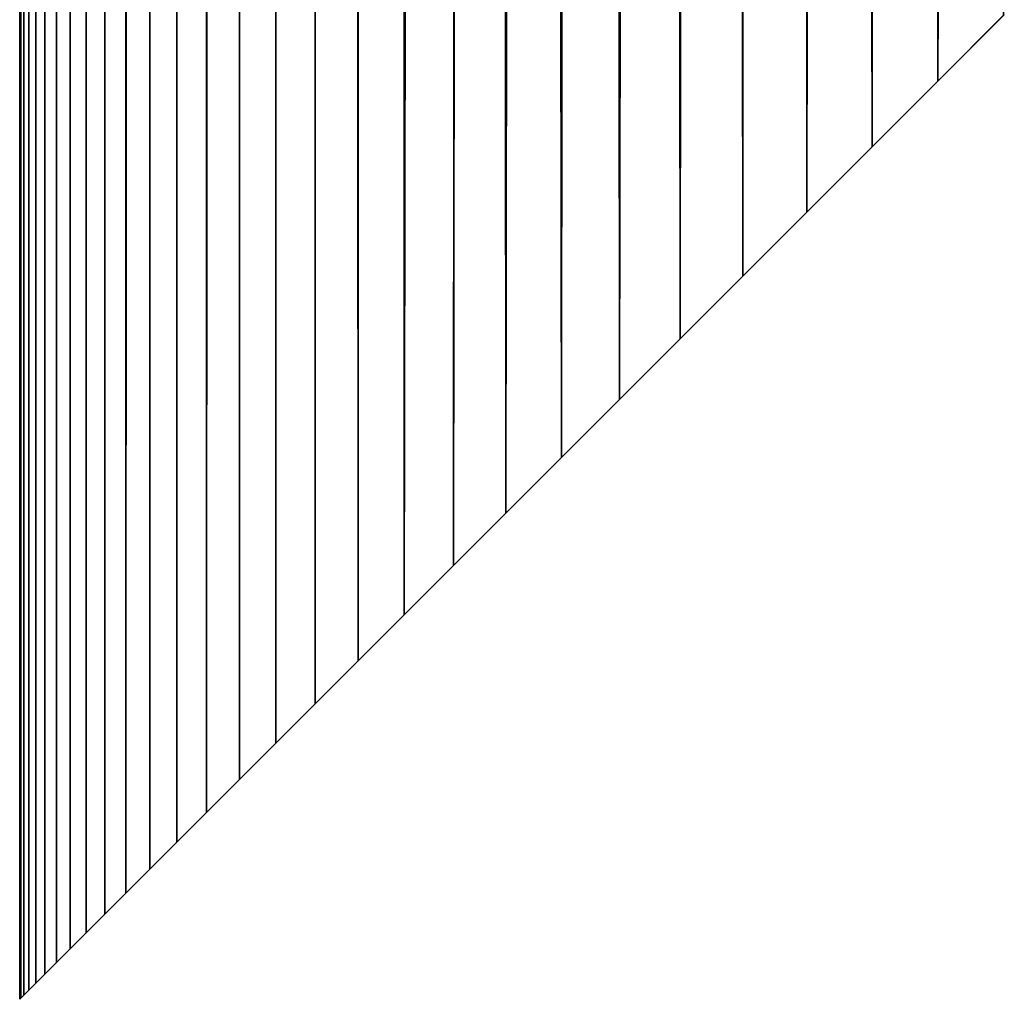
# Model space of a CAD drawing. Header units: millimetres. Extents: x -4 to 300, y -402 to 1168.
# Tile 1 of 190: x -4 to 0.29, y -402.31 to -398.05. Entities that reach past the tile are written whole.
import ezdxf

# ---------------------------------------------------------------- set-up
doc = ezdxf.new("R2010")
doc.units = ezdxf.units.MM
doc.header["$LTSCALE"] = 65.185185
for name, color, linetype in [('10', 7, 'CONTINUOUS'), ('11', 7, 'CONTINUOUS'), ('12', 7, 'CONTINUOUS')]:
    doc.layers.add(name, color=color, linetype=linetype)

msp = doc.modelspace()

# ---------------------------------------------------------------- linework, layer by layer
at = {"layer": '10', "linetype": 'Continuous'}
for points in [[(-4, -402.3146), (-3.9886, 1043.6854, -0.3019), (-3.9957, -402.3103, -0.1861), (-4, -402.3146)], [(-4, 1043.6854), (-3.9886, 1043.6854, -0.3019), (-4, -402.3146), (-4, 1043.6854)], [(-3.9957, -402.3103, -0.1861), (-3.9877, 1043.6854, -0.3138), (-3.9826, -402.2973, -0.3724), (-3.9957, -402.3103, -0.1861)], [(-3.9886, 1043.6854, -0.3019), (-3.9877, 1043.6854, -0.3138), (-3.9957, -402.3103, -0.1861), (-3.9886, 1043.6854, -0.3019)], [(-3.9877, 1043.6854, -0.3138), (-3.9526, 1043.6854, -0.6143), (-3.9826, -402.2973, -0.3724), (-3.9877, 1043.6854, -0.3138)], [(-3.9826, -402.2973, -0.3724), (-3.9526, 1043.6854, -0.6143), (-3.9608, -402.2754, -0.5588), (-3.9826, -402.2973, -0.3724)], [(-3.9608, -402.2754, -0.5588), (-3.9508, 1043.6854, -0.6257), (-3.9299, -402.2445, -0.7455), (-3.9608, -402.2754, -0.5588)], [(-3.9526, 1043.6854, -0.6143), (-3.9508, 1043.6854, -0.6257), (-3.9608, -402.2754, -0.5588), (-3.9526, 1043.6854, -0.6143)], [(-3.9508, 1043.6854, -0.6257), (-3.8921, 1043.6854, -0.9228), (-3.9299, -402.2445, -0.7455), (-3.9508, 1043.6854, -0.6257)], [(-3.9299, -402.2445, -0.7455), (-3.8921, 1043.6854, -0.9228), (-3.8898, -402.2044, -0.9324), (-3.9299, -402.2445, -0.7455)], [(-3.8921, 1043.6854, -0.9228), (-3.8895, 1043.6854, -0.9338), (-3.8898, -402.2044, -0.9324), (-3.8921, 1043.6854, -0.9228)], [(-3.8898, -402.2044, -0.9324), (-3.8895, 1043.6854, -0.9338), (-3.8401, -402.1547, -1.1196), (-3.8898, -402.2044, -0.9324)], [(-3.8895, 1043.6854, -0.9338), (-3.8076, 1043.6854, -1.2256), (-3.8401, -402.1547, -1.1196), (-3.8895, 1043.6854, -0.9338)], [(-3.8401, -402.1547, -1.1196), (-3.8042, 1043.6854, -1.2361), (-3.7805, -402.0951, -1.307), (-3.8401, -402.1547, -1.1196)], [(-3.8076, 1043.6854, -1.2256), (-3.8042, 1043.6854, -1.2361), (-3.8401, -402.1547, -1.1196), (-3.8076, 1043.6854, -1.2256)], [(-3.8042, 1043.6854, -1.2361), (-3.6996, 1043.6854, -1.5209), (-3.7805, -402.0951, -1.307), (-3.8042, 1043.6854, -1.2361)], [(-3.7805, -402.0951, -1.307), (-3.6996, 1043.6854, -1.5209), (-3.7104, -402.025, -1.4943), (-3.7805, -402.0951, -1.307)], [(-3.7104, -402.025, -1.4943), (-3.6955, 1043.6854, -1.5307), (-3.6294, -401.944, -1.6815), (-3.7104, -402.025, -1.4943)], [(-3.6996, 1043.6854, -1.5209), (-3.6955, 1043.6854, -1.5307), (-3.7104, -402.025, -1.4943), (-3.6996, 1043.6854, -1.5209)], [(-3.6955, 1043.6854, -1.5307), (-3.5687, 1043.6854, -1.8067), (-3.6294, -401.944, -1.6815), (-3.6955, 1043.6854, -1.5307)], [(-3.6294, -401.944, -1.6815), (-3.564, 1043.6854, -1.816), (-3.537, -401.8516, -1.8681), (-3.6294, -401.944, -1.6815)], [(-3.5687, 1043.6854, -1.8067), (-3.564, 1043.6854, -1.816), (-3.6294, -401.944, -1.6815), (-3.5687, 1043.6854, -1.8067)], [(-3.564, 1043.6854, -1.816), (-3.4158, 1043.6854, -2.0814), (-3.537, -401.8516, -1.8681), (-3.564, 1043.6854, -1.816)], [(-3.537, -401.8516, -1.8681), (-3.4158, 1043.6854, -2.0814), (-3.4326, -401.7472, -2.0536), (-3.537, -401.8516, -1.8681)], [(-3.4326, -401.7472, -2.0536), (-3.4106, 1043.6854, -2.09), (-3.3157, -401.6303, -2.2375), (-3.4326, -401.7472, -2.0536)], [(-3.4158, 1043.6854, -2.0814), (-3.4106, 1043.6854, -2.09), (-3.4326, -401.7472, -2.0536), (-3.4158, 1043.6854, -2.0814)], [(-3.4106, 1043.6854, -2.09), (-3.2418, 1043.6854, -2.3433), (-3.3157, -401.6303, -2.2375), (-3.4106, 1043.6854, -2.09)], [(-3.3157, -401.6303, -2.2375), (-3.2361, 1043.6854, -2.3511), (-3.1856, -401.5003, -2.419), (-3.3157, -401.6303, -2.2375)], [(-3.2418, 1043.6854, -2.3433), (-3.2361, 1043.6854, -2.3511), (-3.3157, -401.6303, -2.2375), (-3.2418, 1043.6854, -2.3433)], [(-3.2361, 1043.6854, -2.3511), (-3.0477, 1043.6854, -2.5906), (-3.1856, -401.5003, -2.419), (-3.2361, 1043.6854, -2.3511)], [(-3.1856, -401.5003, -2.419), (-3.0477, 1043.6854, -2.5906), (-3.042, -401.3567, -2.5973), (-3.1856, -401.5003, -2.419)], [(-3.0477, 1043.6854, -2.5906), (-3.0416, 1043.6854, -2.5978), (-3.042, -401.3567, -2.5973), (-3.0477, 1043.6854, -2.5906)], [(-3.042, -401.3567, -2.5973), (-3.0416, 1043.6854, -2.5978), (-2.8845, -401.1991, -2.7713), (-3.042, -401.3567, -2.5973)], [(-3.0416, 1043.6854, -2.5978), (-2.8349, 1043.6854, -2.822), (-2.8845, -401.1991, -2.7713), (-3.0416, 1043.6854, -2.5978)], [(-2.8845, -401.1991, -2.7713), (-2.8284, 1043.6854, -2.8284), (-2.7126, -401.0272, -2.9397), (-2.8845, -401.1991, -2.7713)], [(-2.8349, 1043.6854, -2.822), (-2.8284, 1043.6854, -2.8284), (-2.8845, -401.1991, -2.7713), (-2.8349, 1043.6854, -2.822)], [(-2.8284, 1043.6854, -2.8284), (-2.6045, 1043.6854, -3.0359), (-2.7126, -401.0272, -2.9397), (-2.8284, 1043.6854, -2.8284)], [(-2.6045, 1043.6854, -3.0359), (-2.5978, 1043.6854, -3.0416), (-2.7126, -401.0272, -2.9397), (-2.6045, 1043.6854, -3.0359)], [(-2.7126, -401.0272, -2.9397), (-2.5978, 1043.6854, -3.0416), (-2.5262, -400.8408, -3.1013), (-2.7126, -401.0272, -2.9397)], [(-2.5978, 1043.6854, -3.0416), (-2.358, 1043.6854, -3.2311), (-2.5262, -400.8408, -3.1013), (-2.5978, 1043.6854, -3.0416)], [(-2.5262, -400.8408, -3.1013), (-2.3511, 1043.6854, -3.2361), (-2.3254, -400.64, -3.2546), (-2.5262, -400.8408, -3.1013)], [(-2.358, 1043.6854, -3.2311), (-2.3511, 1043.6854, -3.2361), (-2.5262, -400.8408, -3.1013), (-2.358, 1043.6854, -3.2311)], [(-2.3511, 1043.6854, -3.2361), (-2.097, 1043.6854, -3.4063), (-2.3254, -400.64, -3.2546), (-2.3511, 1043.6854, -3.2361)], [(-2.097, 1043.6854, -3.4063), (-2, -172.3146, -3.4641), (-2.3254, -400.64, -3.2546), (-2.097, 1043.6854, -3.4063)], [(-2, -172.3146, -3.4641), (-2, -202.3146, -3.4641), (-2.3254, -400.64, -3.2546), (-2, -172.3146, -3.4641)], [(-2.1104, -400.425, -3.398), (-2.3254, -400.64, -3.2546), (-2, -202.3146, -3.4641), (-2.1104, -400.425, -3.398)], [(-2, -202.3146, -3.4641), (-1.9937, -202.4735, -3.4677), (-2.1104, -400.425, -3.398), (-2, -202.3146, -3.4641)], [(-1.9937, -202.4735, -3.4677), (-1.9746, -202.6326, -3.4787), (-2.1104, -400.425, -3.398), (-1.9937, -202.4735, -3.4677)], [(-1.9746, -202.6326, -3.4787), (-1.9423, -202.7917, -3.4968), (-2.1104, -400.425, -3.398), (-1.9746, -202.6326, -3.4787)], [(-1.9423, -202.7917, -3.4968), (-1.8962, -202.9505, -3.522), (-2.1104, -400.425, -3.398), (-1.9423, -202.7917, -3.4968)], [(-2.1104, -400.425, -3.398), (-1.8962, -202.9505, -3.522), (-1.8817, -400.1964, -3.5297), (-2.1104, -400.425, -3.398)], [(-1.8962, -202.9505, -3.522), (-1.8358, -203.1082, -3.5538), (-1.8817, -400.1964, -3.5297), (-1.8962, -202.9505, -3.522)], [(-1.8358, -203.1082, -3.5538), (-1.7606, -203.2634, -3.5917), (-1.8817, -400.1964, -3.5297), (-1.8358, -203.1082, -3.5538)], [(-1.7606, -203.2634, -3.5917), (-1.6705, -203.4144, -3.6345), (-1.8817, -400.1964, -3.5297), (-1.7606, -203.2634, -3.5917)], [(-1.8817, -400.1964, -3.5297), (-1.6705, -203.4144, -3.6345), (-1.6401, -399.9548, -3.6483), (-1.8817, -400.1964, -3.5297)], [(-1.6705, -203.4144, -3.6345), (-1.5659, -203.5588, -3.6807), (-1.6401, -399.9548, -3.6483), (-1.6705, -203.4144, -3.6345)], [(-1.5659, -203.5588, -3.6807), (-1.4481, -203.6941, -3.7287), (-1.6401, -399.9548, -3.6483), (-1.5659, -203.5588, -3.6807)], [(-1.6401, -399.9548, -3.6483), (-1.4481, -203.6941, -3.7287), (-1.3867, -399.7013, -3.7519), (-1.6401, -399.9548, -3.6483)], [(-1.4481, -203.6941, -3.7287), (-1.3187, -203.8183, -3.7764), (-1.3867, -399.7013, -3.7519), (-1.4481, -203.6941, -3.7287)], [(-1.3187, -203.8183, -3.7764), (-1.1798, -203.9296, -3.822), (-1.3867, -399.7013, -3.7519), (-1.3187, -203.8183, -3.7764)], [(-1.3867, -399.7013, -3.7519), (-1.1798, -203.9296, -3.822), (-1.1228, -399.4374, -3.8392), (-1.3867, -399.7013, -3.7519)], [(-1.1798, -203.9296, -3.822), (-1.0335, -204.0269, -3.8642), (-1.1228, -399.4374, -3.8392), (-1.1798, -203.9296, -3.822)], [(-1.0335, -204.0269, -3.8642), (-0.8814, -204.1099, -3.9017), (-1.1228, -399.4374, -3.8392), (-1.0335, -204.0269, -3.8642)], [(-1.1228, -399.4374, -3.8392), (-0.8814, -204.1099, -3.9017), (-0.8502, -399.1648, -3.9086), (-1.1228, -399.4374, -3.8392)], [(-0.8814, -204.1099, -3.9017), (-0.7252, -204.1785, -3.9337), (-0.8502, -399.1648, -3.9086), (-0.8814, -204.1099, -3.9017)], [(-0.8502, -399.1648, -3.9086), (-0.7252, -204.1785, -3.9337), (-0.5707, -398.8853, -3.9591), (-0.8502, -399.1648, -3.9086)], [(-0.7252, -204.1785, -3.9337), (-0.5665, -204.2327, -3.9597), (-0.5707, -398.8853, -3.9591), (-0.7252, -204.1785, -3.9337)], [(-0.5665, -204.2327, -3.9597), (-0.4057, -204.273, -3.9794), (-0.5707, -398.8853, -3.9591), (-0.5665, -204.2327, -3.9597)], [(-0.5707, -398.8853, -3.9591), (-0.4057, -204.273, -3.9794), (-0.2865, -398.6012, -3.9897), (-0.5707, -398.8853, -3.9591)], [(-0.4057, -204.273, -3.9794), (-0.2438, -204.2997, -3.9926), (-0.2865, -398.6012, -3.9897), (-0.4057, -204.273, -3.9794)], [(-0.2438, -204.2997, -3.9926), (-0.0813, -204.313, -3.9992), (-0.2865, -398.6012, -3.9897), (-0.2438, -204.2997, -3.9926)], [(0, -398.3146, -4), (0.2439, -204.2997, -3.9926), (0.2865, -398.0281, -3.9897), (0, -398.3146, -4)], [(0.0814, -204.313, -3.9992), (0.2439, -204.2997, -3.9926), (0, -398.3146, -4), (0.0814, -204.313, -3.9992)], [(-0.2865, -398.6012, -3.9897), (-0.0813, -204.313, -3.9992), (0, -398.3146, -4), (-0.2865, -398.6012, -3.9897)], [(-0.0813, -204.313, -3.9992), (0.0814, -204.313, -3.9992), (0, -398.3146, -4), (-0.0813, -204.313, -3.9992)]]:
    msp.add_3dface(points, dxfattribs=at)
at = {"layer": '11', "linetype": 'Continuous'}
for points in [[(-4, 1043.6854), (-4, -402.3146), (-3.9957, -402.3103, 0.1861), (-4, 1043.6854)], [(-4, 1043.6854), (-3.9957, -402.3103, 0.1861), (-3.9877, 1043.6854, 0.3138), (-4, 1043.6854)], [(-3.9957, -402.3103, 0.1861), (-3.9826, -402.2973, 0.3724), (-3.9877, 1043.6854, 0.3138), (-3.9957, -402.3103, 0.1861)], [(-3.9877, 1043.6854, 0.3138), (-3.9608, -402.2754, 0.5588), (-3.9507, 1043.6854, 0.626), (-3.9877, 1043.6854, 0.3138)], [(-3.9826, -402.2973, 0.3724), (-3.9608, -402.2754, 0.5588), (-3.9877, 1043.6854, 0.3138), (-3.9826, -402.2973, 0.3724)], [(-3.9608, -402.2754, 0.5588), (-3.9299, -402.2445, 0.7455), (-3.9507, 1043.6854, 0.626), (-3.9608, -402.2754, 0.5588)], [(-3.9507, 1043.6854, 0.626), (-3.8898, -402.2044, 0.9324), (-3.8893, 1043.6854, 0.9344), (-3.9507, 1043.6854, 0.626)], [(-3.9299, -402.2445, 0.7455), (-3.8898, -402.2044, 0.9324), (-3.9507, 1043.6854, 0.626), (-3.9299, -402.2445, 0.7455)], [(-3.8898, -402.2044, 0.9324), (-3.8401, -402.1547, 1.1196), (-3.8893, 1043.6854, 0.9344), (-3.8898, -402.2044, 0.9324)], [(-3.8893, 1043.6854, 0.9344), (-3.8401, -402.1547, 1.1196), (-3.8039, 1043.6854, 1.237), (-3.8893, 1043.6854, 0.9344)], [(-3.8401, -402.1547, 1.1196), (-3.7805, -402.0951, 1.307), (-3.8039, 1043.6854, 1.237), (-3.8401, -402.1547, 1.1196)], [(-3.7805, -402.0951, 1.307), (-3.7104, -402.025, 1.4943), (-3.8039, 1043.6854, 1.237), (-3.7805, -402.0951, 1.307)], [(-3.8039, 1043.6854, 1.237), (-3.7104, -402.025, 1.4943), (-3.695, 1043.6854, 1.5319), (-3.8039, 1043.6854, 1.237)], [(-3.7104, -402.025, 1.4943), (-3.6294, -401.944, 1.6815), (-3.695, 1043.6854, 1.5319), (-3.7104, -402.025, 1.4943)], [(-3.695, 1043.6854, 1.5319), (-3.6294, -401.944, 1.6815), (-3.5633, 1043.6854, 1.8174), (-3.695, 1043.6854, 1.5319)], [(-3.6294, -401.944, 1.6815), (-3.537, -401.8516, 1.8681), (-3.5633, 1043.6854, 1.8174), (-3.6294, -401.944, 1.6815)], [(-3.5633, 1043.6854, 1.8174), (-3.4326, -401.7472, 2.0536), (-3.4096, 1043.6854, 2.0916), (-3.5633, 1043.6854, 1.8174)], [(-3.537, -401.8516, 1.8681), (-3.4326, -401.7472, 2.0536), (-3.5633, 1043.6854, 1.8174), (-3.537, -401.8516, 1.8681)], [(-3.4326, -401.7472, 2.0536), (-3.3157, -401.6303, 2.2375), (-3.4096, 1043.6854, 2.0916), (-3.4326, -401.7472, 2.0536)], [(-3.4096, 1043.6854, 2.0916), (-3.3157, -401.6303, 2.2375), (-3.2348, 1043.6854, 2.3529), (-3.4096, 1043.6854, 2.0916)], [(-3.3157, -401.6303, 2.2375), (-3.1856, -401.5003, 2.419), (-3.2348, 1043.6854, 2.3529), (-3.3157, -401.6303, 2.2375)], [(-3.1856, -401.5003, 2.419), (-3.0421, -401.3567, 2.5973), (-3.2348, 1043.6854, 2.3529), (-3.1856, -401.5003, 2.419)], [(-3.2348, 1043.6854, 2.3529), (-3.0421, -401.3567, 2.5973), (-3.04, 1043.6854, 2.5997), (-3.2348, 1043.6854, 2.3529)], [(-3.0421, -401.3567, 2.5973), (-2.8845, -401.1991, 2.7713), (-3.04, 1043.6854, 2.5997), (-3.0421, -401.3567, 2.5973)], [(-3.04, 1043.6854, 2.5997), (-2.8845, -401.1991, 2.7713), (-2.8264, 1043.6854, 2.8304), (-3.04, 1043.6854, 2.5997)], [(-2.8845, -401.1991, 2.7713), (-2.7126, -401.0272, 2.9397), (-2.8264, 1043.6854, 2.8304), (-2.8845, -401.1991, 2.7713)], [(-2.8264, 1043.6854, 2.8304), (-2.7126, -401.0272, 2.9397), (-2.5954, 1043.6854, 3.0437), (-2.8264, 1043.6854, 2.8304)], [(-2.7126, -401.0272, 2.9397), (-2.5262, -400.8408, 3.1013), (-2.5954, 1043.6854, 3.0437), (-2.7126, -401.0272, 2.9397)], [(-2.5954, 1043.6854, 3.0437), (-2.5262, -400.8408, 3.1013), (-2.3511, 1043.6854, 3.2361), (-2.5954, 1043.6854, 3.0437)], [(-2.5262, -400.8408, 3.1013), (-2.3254, -400.64, 3.2546), (-2.3511, 1043.6854, 3.2361), (-2.5262, -400.8408, 3.1013)], [(-2.3511, 1043.6854, 3.2361), (-2.3254, -400.64, 3.2546), (-2.3483, 1043.6854, 3.2381), (-2.3511, 1043.6854, 3.2361)], [(-2.3483, 1043.6854, 3.2381), (-2.3254, -400.64, 3.2546), (-2, -172.3146, 3.4641), (-2.3483, 1043.6854, 3.2381)], [(-2, -202.3146, 3.4641), (-2, -172.3146, 3.4641), (-2.3254, -400.64, 3.2546), (-2, -202.3146, 3.4641)], [(-2.1104, -400.425, 3.398), (-2, -202.3146, 3.4641), (-2.3254, -400.64, 3.2546), (-2.1104, -400.425, 3.398)], [(-1.8817, -400.1964, 3.5297), (-2, -202.3146, 3.4641), (-2.1104, -400.425, 3.398), (-1.8817, -400.1964, 3.5297)], [(-1.9937, -202.4735, 3.4677), (-2, -202.3146, 3.4641), (-1.8817, -400.1964, 3.5297), (-1.9937, -202.4735, 3.4677)], [(-1.9746, -202.6326, 3.4787), (-1.9937, -202.4735, 3.4677), (-1.8817, -400.1964, 3.5297), (-1.9746, -202.6326, 3.4787)], [(-1.9423, -202.7917, 3.4968), (-1.9746, -202.6326, 3.4787), (-1.8817, -400.1964, 3.5297), (-1.9423, -202.7917, 3.4968)], [(-1.8962, -202.9505, 3.522), (-1.9423, -202.7917, 3.4968), (-1.8817, -400.1964, 3.5297), (-1.8962, -202.9505, 3.522)], [(-1.8358, -203.1082, 3.5538), (-1.8962, -202.9505, 3.522), (-1.8817, -400.1964, 3.5297), (-1.8358, -203.1082, 3.5538)], [(-1.6401, -399.9547, 3.6483), (-1.8358, -203.1082, 3.5538), (-1.8817, -400.1964, 3.5297), (-1.6401, -399.9547, 3.6483)], [(-1.7606, -203.2634, 3.5917), (-1.8358, -203.1082, 3.5538), (-1.6401, -399.9547, 3.6483), (-1.7606, -203.2634, 3.5917)], [(-1.6705, -203.4144, 3.6345), (-1.7606, -203.2634, 3.5917), (-1.6401, -399.9547, 3.6483), (-1.6705, -203.4144, 3.6345)], [(-1.5659, -203.5588, 3.6807), (-1.6705, -203.4144, 3.6345), (-1.6401, -399.9547, 3.6483), (-1.5659, -203.5588, 3.6807)], [(-1.3867, -399.7013, 3.752), (-1.5659, -203.5588, 3.6807), (-1.6401, -399.9547, 3.6483), (-1.3867, -399.7013, 3.752)], [(-1.4481, -203.6941, 3.7287), (-1.5659, -203.5588, 3.6807), (-1.3867, -399.7013, 3.752), (-1.4481, -203.6941, 3.7287)], [(-1.3187, -203.8183, 3.7764), (-1.4481, -203.6941, 3.7287), (-1.3867, -399.7013, 3.752), (-1.3187, -203.8183, 3.7764)], [(-1.1228, -399.4374, 3.8392), (-1.3187, -203.8183, 3.7764), (-1.3867, -399.7013, 3.752), (-1.1228, -399.4374, 3.8392)], [(-1.1798, -203.9296, 3.822), (-1.3187, -203.8183, 3.7764), (-1.1228, -399.4374, 3.8392), (-1.1798, -203.9296, 3.822)], [(-1.0335, -204.0269, 3.8642), (-1.1798, -203.9296, 3.822), (-1.1228, -399.4374, 3.8392), (-1.0335, -204.0269, 3.8642)], [(-0.8501, -399.1648, 3.9086), (-1.0335, -204.0269, 3.8642), (-1.1228, -399.4374, 3.8392), (-0.8501, -399.1648, 3.9086)], [(-0.8814, -204.1099, 3.9017), (-1.0335, -204.0269, 3.8642), (-0.8501, -399.1648, 3.9086), (-0.8814, -204.1099, 3.9017)], [(-0.7252, -204.1785, 3.9337), (-0.8814, -204.1099, 3.9017), (-0.8501, -399.1648, 3.9086), (-0.7252, -204.1785, 3.9337)], [(-0.5707, -398.8853, 3.9591), (-0.7252, -204.1785, 3.9337), (-0.8501, -399.1648, 3.9086), (-0.5707, -398.8853, 3.9591)], [(-0.5665, -204.2327, 3.9597), (-0.7252, -204.1785, 3.9337), (-0.5707, -398.8853, 3.9591), (-0.5665, -204.2327, 3.9597)], [(-0.2865, -398.6012, 3.9897), (-0.5665, -204.2327, 3.9597), (-0.5707, -398.8853, 3.9591), (-0.2865, -398.6012, 3.9897)], [(-0.4057, -204.273, 3.9794), (-0.5665, -204.2327, 3.9597), (-0.2865, -398.6012, 3.9897), (-0.4057, -204.273, 3.9794)], [(-0.2439, -204.2997, 3.9926), (-0.4057, -204.273, 3.9794), (-0.2865, -398.6012, 3.9897), (-0.2439, -204.2997, 3.9926)], [(0, -398.3146, 4), (-0.2439, -204.2997, 3.9926), (-0.2865, -398.6012, 3.9897), (0, -398.3146, 4)], [(-0.0814, -204.313, 3.9992), (-0.2439, -204.2997, 3.9926), (0, -398.3146, 4), (-0.0814, -204.313, 3.9992)], [(0.0813, -204.313, 3.9992), (-0.0814, -204.313, 3.9992), (0, -398.3146, 4), (0.0813, -204.313, 3.9992)], [(0.2865, -398.0281, 3.9897), (0.0813, -204.313, 3.9992), (0, -398.3146, 4), (0.2865, -398.0281, 3.9897)]]:
    msp.add_3dface(points, dxfattribs=at)
at = {"layer": '12', "linetype": 'Continuous'}
for points in [[(0.2865, -398.0281, 3.9897), (0, -398.3146, 4), (0.0968, -398.2178, 2.348), (0.2865, -398.0281, 3.9897)], [(0, -398.3146, -4), (0.2865, -398.0281, -3.9897), (0.0968, -398.2178, -2.348), (0, -398.3146, -4)], [(0.2893, -398.0253, 2.3321), (0.2865, -398.0281, 3.9897), (0.0968, -398.2178, 2.348), (0.2893, -398.0253, 2.3321)], [(0.0968, -398.2178, -2.348), (0.2865, -398.0281, -3.9897), (0.2893, -398.0253, -2.3321), (0.0968, -398.2178, -2.348)], [(0.0968, -398.2178, 2.348), (0, -398.3146, 4), (-0.0968, -398.4114, 2.348), (0.0968, -398.2178, 2.348)], [(-0.0968, -398.4114, -2.348), (0, -398.3146, -4), (0.0968, -398.2178, -2.348), (-0.0968, -398.4114, -2.348)], [(0, -398.3146, 4), (-0.2865, -398.6012, 3.9897), (-0.0968, -398.4114, 2.348), (0, -398.3146, 4)], [(-0.2865, -398.6012, -3.9897), (0, -398.3146, -4), (-0.0968, -398.4114, -2.348), (-0.2865, -398.6012, -3.9897)], [(-0.0968, -398.4114, 2.348), (-0.2865, -398.6012, 3.9897), (-0.2893, -398.6039, 2.3321), (-0.0968, -398.4114, 2.348)], [(-0.2893, -398.6039, -2.3321), (-0.2865, -398.6012, -3.9897), (-0.0968, -398.4114, -2.348), (-0.2893, -398.6039, -2.3321)], [(-0.2865, -398.6012, 3.9897), (-0.5707, -398.8853, 3.9591), (-0.2893, -398.6039, 2.3321), (-0.2865, -398.6012, 3.9897)], [(-0.5707, -398.8853, -3.9591), (-0.2865, -398.6012, -3.9897), (-0.4787, -398.7933, -2.3007), (-0.5707, -398.8853, -3.9591)], [(-0.2893, -398.6039, 2.3321), (-0.5707, -398.8853, 3.9591), (-0.4787, -398.7933, 2.3007), (-0.2893, -398.6039, 2.3321)], [(-0.4787, -398.7933, -2.3007), (-0.2865, -398.6012, -3.9897), (-0.2893, -398.6039, -2.3321), (-0.4787, -398.7933, -2.3007)], [(-0.4787, -398.7933, 2.3007), (-0.5707, -398.8853, 3.9591), (-0.663, -398.9776, 2.2545), (-0.4787, -398.7933, 2.3007)], [(-0.663, -398.9776, -2.2545), (-0.5707, -398.8853, -3.9591), (-0.4787, -398.7933, -2.3007), (-0.663, -398.9776, -2.2545)], [(-0.8502, -399.1648, -3.9086), (-0.5707, -398.8853, -3.9591), (-0.8404, -399.1551, -2.1946), (-0.8502, -399.1648, -3.9086)], [(-0.5707, -398.8853, 3.9591), (-0.8501, -399.1648, 3.9086), (-0.663, -398.9776, 2.2545), (-0.5707, -398.8853, 3.9591)], [(-0.8404, -399.1551, -2.1946), (-0.5707, -398.8853, -3.9591), (-0.663, -398.9776, -2.2545), (-0.8404, -399.1551, -2.1946)], [(-0.663, -398.9776, 2.2545), (-0.8501, -399.1648, 3.9086), (-0.8404, -399.1551, 2.1946), (-0.663, -398.9776, 2.2545)], [(-0.8404, -399.1551, 2.1946), (-0.8501, -399.1648, 3.9086), (-1.0096, -399.3242, 2.1221), (-0.8404, -399.1551, 2.1946)], [(-1.0096, -399.3243, -2.1221), (-0.8502, -399.1648, -3.9086), (-0.8404, -399.1551, -2.1946), (-1.0096, -399.3243, -2.1221)], [(-0.8501, -399.1648, 3.9086), (-1.1228, -399.4374, 3.8392), (-1.0096, -399.3242, 2.1221), (-0.8501, -399.1648, 3.9086)], [(-1.1228, -399.4374, -3.8392), (-0.8502, -399.1648, -3.9086), (-1.0096, -399.3243, -2.1221), (-1.1228, -399.4374, -3.8392)], [(-1.0096, -399.3242, 2.1221), (-1.1228, -399.4374, 3.8392), (-1.1693, -399.484, 2.0384), (-1.0096, -399.3242, 2.1221)], [(-1.1693, -399.484, -2.0384), (-1.1228, -399.4374, -3.8392), (-1.0096, -399.3243, -2.1221), (-1.1693, -399.484, -2.0384)], [(-1.1228, -399.4374, 3.8392), (-1.3867, -399.7013, 3.752), (-1.1693, -399.484, 2.0384), (-1.1228, -399.4374, 3.8392)], [(-1.3867, -399.7013, -3.7519), (-1.1228, -399.4374, -3.8392), (-1.3187, -399.6334, -1.9451), (-1.3867, -399.7013, -3.7519)], [(-1.3187, -399.6334, -1.9451), (-1.1228, -399.4374, -3.8392), (-1.1693, -399.484, -2.0384), (-1.3187, -399.6334, -1.9451)], [(-1.1693, -399.484, 2.0384), (-1.3867, -399.7013, 3.752), (-1.3187, -399.6334, 1.9451), (-1.1693, -399.484, 2.0384)], [(-1.3187, -399.6334, 1.9451), (-1.3867, -399.7013, 3.752), (-1.4573, -399.7719, 1.8436), (-1.3187, -399.6334, 1.9451)], [(-1.4572, -399.7719, -1.8436), (-1.3867, -399.7013, -3.7519), (-1.3187, -399.6334, -1.9451), (-1.4572, -399.7719, -1.8436)], [(-1.3867, -399.7013, 3.752), (-1.6401, -399.9547, 3.6483), (-1.4573, -399.7719, 1.8436), (-1.3867, -399.7013, 3.752)], [(-1.6401, -399.9548, -3.6483), (-1.3867, -399.7013, -3.7519), (-1.5846, -399.8992, -1.7354), (-1.6401, -399.9548, -3.6483)], [(-1.5846, -399.8992, -1.7354), (-1.3867, -399.7013, -3.7519), (-1.4572, -399.7719, -1.8436), (-1.5846, -399.8992, -1.7354)], [(-1.4573, -399.7719, 1.8436), (-1.6401, -399.9547, 3.6483), (-1.5846, -399.8992, 1.7354), (-1.4573, -399.7719, 1.8436)], [(-1.5846, -399.8992, 1.7354), (-1.6401, -399.9547, 3.6483), (-1.7007, -400.0154, 1.6217), (-1.5846, -399.8992, 1.7354)], [(-1.7007, -400.0154, -1.6217), (-1.6401, -399.9548, -3.6483), (-1.5846, -399.8992, -1.7354), (-1.7007, -400.0154, -1.6217)], [(-1.6401, -399.9547, 3.6483), (-1.8817, -400.1964, 3.5297), (-1.7007, -400.0154, 1.6217), (-1.6401, -399.9547, 3.6483)], [(-1.8817, -400.1964, -3.5297), (-1.6401, -399.9548, -3.6483), (-1.8058, -400.1204, -1.5039), (-1.8817, -400.1964, -3.5297)], [(-1.8058, -400.1204, -1.5039), (-1.6401, -399.9548, -3.6483), (-1.7007, -400.0154, -1.6217), (-1.8058, -400.1204, -1.5039)], [(-1.7007, -400.0154, 1.6217), (-1.8817, -400.1964, 3.5297), (-1.8058, -400.1204, 1.5039), (-1.7007, -400.0154, 1.6217)], [(-1.8058, -400.1204, 1.5039), (-1.8817, -400.1964, 3.5297), (-1.9001, -400.2147, 1.3828), (-1.8058, -400.1204, 1.5039)], [(-1.9001, -400.2147, -1.3829), (-1.8817, -400.1964, -3.5297), (-1.8058, -400.1204, -1.5039), (-1.9001, -400.2147, -1.3829)], [(-1.8817, -400.1964, 3.5297), (-2.1104, -400.425, 3.398), (-1.9001, -400.2147, 1.3828), (-1.8817, -400.1964, 3.5297)], [(-2.1104, -400.425, -3.398), (-1.8817, -400.1964, -3.5297), (-2.0579, -400.3725, -1.1347), (-2.1104, -400.425, -3.398)], [(-1.9001, -400.2147, 1.3828), (-2.1104, -400.425, 3.398), (-1.9839, -400.2986, 1.2596), (-1.9001, -400.2147, 1.3828)], [(-2.0579, -400.3725, -1.1347), (-1.8817, -400.1964, -3.5297), (-1.9839, -400.2986, -1.2596), (-2.0579, -400.3725, -1.1347)], [(-1.9839, -400.2986, -1.2596), (-1.8817, -400.1964, -3.5297), (-1.9001, -400.2147, -1.3829), (-1.9839, -400.2986, -1.2596)], [(-1.9839, -400.2986, 1.2596), (-2.1104, -400.425, 3.398), (-2.0579, -400.3725, 1.1347), (-1.9839, -400.2986, 1.2596)], [(-2.0579, -400.3725, 1.1347), (-2.1104, -400.425, 3.398), (-2.1224, -400.437, 1.009), (-2.0579, -400.3725, 1.1347)], [(-2.1224, -400.437, -1.009), (-2.1104, -400.425, -3.398), (-2.0579, -400.3725, -1.1347), (-2.1224, -400.437, -1.009)], [(-2.1104, -400.425, 3.398), (-2.3254, -400.64, 3.2546), (-2.1224, -400.437, 1.009), (-2.1104, -400.425, 3.398)], [(-2.3254, -400.64, -3.2546), (-2.1104, -400.425, -3.398), (-2.3195, -400.6341, -0.3773), (-2.3254, -400.64, -3.2546)], [(-2.1224, -400.437, 1.009), (-2.3254, -400.64, 3.2546), (-2.1779, -400.4926, 0.8827), (-2.1224, -400.437, 1.009)], [(-2.3195, -400.6341, -0.3773), (-2.1104, -400.425, -3.398), (-2.2954, -400.6101, -0.5034), (-2.3195, -400.6341, -0.3773)], [(-2.2954, -400.6101, -0.5034), (-2.1104, -400.425, -3.398), (-2.2641, -400.5787, -0.6297), (-2.2954, -400.6101, -0.5034)], [(-2.2641, -400.5787, -0.6297), (-2.1104, -400.425, -3.398), (-2.225, -400.5396, -0.7562), (-2.2641, -400.5787, -0.6297)], [(-2.225, -400.5396, -0.7562), (-2.1104, -400.425, -3.398), (-2.1779, -400.4926, -0.8827), (-2.225, -400.5396, -0.7562)], [(-2.1779, -400.4926, -0.8827), (-2.1104, -400.425, -3.398), (-2.1224, -400.437, -1.009), (-2.1779, -400.4926, -0.8827)], [(-2.1779, -400.4926, 0.8827), (-2.3254, -400.64, 3.2546), (-2.225, -400.5396, 0.7562), (-2.1779, -400.4926, 0.8827)], [(-2.225, -400.5396, 0.7562), (-2.3254, -400.64, 3.2546), (-2.2641, -400.5787, 0.6297), (-2.225, -400.5396, 0.7562)], [(-2.2641, -400.5787, 0.6297), (-2.3254, -400.64, 3.2546), (-2.2954, -400.6101, 0.5034), (-2.2641, -400.5787, 0.6297)], [(-2.2954, -400.6101, 0.5034), (-2.3254, -400.64, 3.2546), (-2.3195, -400.6341, 0.3773), (-2.2954, -400.6101, 0.5034)], [(-2.3254, -400.64, 3.2546), (-2.5262, -400.8408, 3.1013), (-2.3365, -400.6511, 0.2514), (-2.3254, -400.64, 3.2546)], [(-2.5262, -400.8408, 3.1013), (-2.3254, -400.64, -3.2546), (-2.35, -400.6646), (-2.5262, -400.8408, 3.1013)], [(-2.5262, -400.8408, -3.1013), (-2.3254, -400.64, -3.2546), (-2.5262, -400.8408, 3.1013), (-2.5262, -400.8408, -3.1013)], [(-2.3365, -400.6511, 0.2514), (-2.5262, -400.8408, 3.1013), (-2.3466, -400.6613, 0.1257), (-2.3365, -400.6511, 0.2514)], [(-2.5262, -400.8408, 3.1013), (-2.35, -400.6646), (-2.3466, -400.6613, 0.1257), (-2.5262, -400.8408, 3.1013)], [(-2.35, -400.6646), (-2.3254, -400.64, -3.2546), (-2.3466, -400.6613, -0.1257), (-2.35, -400.6646)], [(-2.3466, -400.6613, -0.1257), (-2.3254, -400.64, -3.2546), (-2.3365, -400.6511, -0.2514), (-2.3466, -400.6613, -0.1257)], [(-2.3195, -400.6341, 0.3773), (-2.3254, -400.64, 3.2546), (-2.3365, -400.6511, 0.2514), (-2.3195, -400.6341, 0.3773)], [(-2.3365, -400.6511, -0.2514), (-2.3254, -400.64, -3.2546), (-2.3195, -400.6341, -0.3773), (-2.3365, -400.6511, -0.2514)], [(-2.5262, -400.8408, -3.1013), (-2.5262, -400.8408, 3.1013), (-2.7126, -401.0272, 2.9397), (-2.5262, -400.8408, -3.1013)], [(-2.7126, -401.0272, -2.9397), (-2.5262, -400.8408, -3.1013), (-2.7126, -401.0272, 2.9397), (-2.7126, -401.0272, -2.9397)], [(-2.7126, -401.0272, -2.9397), (-2.7126, -401.0272, 2.9397), (-2.8845, -401.1991, 2.7713), (-2.7126, -401.0272, -2.9397)], [(-2.8845, -401.1991, -2.7713), (-2.7126, -401.0272, -2.9397), (-2.8845, -401.1991, 2.7713), (-2.8845, -401.1991, -2.7713)], [(-3.042, -401.3567, -2.5973), (-2.8845, -401.1991, 2.7713), (-3.0421, -401.3567, 2.5973), (-3.042, -401.3567, -2.5973)], [(-3.042, -401.3567, -2.5973), (-2.8845, -401.1991, -2.7713), (-2.8845, -401.1991, 2.7713), (-3.042, -401.3567, -2.5973)], [(-3.1856, -401.5003, -2.419), (-3.0421, -401.3567, 2.5973), (-3.1856, -401.5003, 2.419), (-3.1856, -401.5003, -2.419)], [(-3.1856, -401.5003, -2.419), (-3.042, -401.3567, -2.5973), (-3.0421, -401.3567, 2.5973), (-3.1856, -401.5003, -2.419)], [(-3.3157, -401.6303, -2.2375), (-3.1856, -401.5003, 2.419), (-3.3157, -401.6303, 2.2375), (-3.3157, -401.6303, -2.2375)], [(-3.3157, -401.6303, -2.2375), (-3.1856, -401.5003, -2.419), (-3.1856, -401.5003, 2.419), (-3.3157, -401.6303, -2.2375)], [(-3.3157, -401.6303, -2.2375), (-3.3157, -401.6303, 2.2375), (-3.4326, -401.7472, 2.0536), (-3.3157, -401.6303, -2.2375)], [(-3.4326, -401.7472, -2.0536), (-3.3157, -401.6303, -2.2375), (-3.4326, -401.7472, 2.0536), (-3.4326, -401.7472, -2.0536)], [(-3.4326, -401.7472, -2.0536), (-3.4326, -401.7472, 2.0536), (-3.537, -401.8516, 1.8681), (-3.4326, -401.7472, -2.0536)], [(-3.537, -401.8516, -1.8681), (-3.4326, -401.7472, -2.0536), (-3.537, -401.8516, 1.8681), (-3.537, -401.8516, -1.8681)], [(-3.537, -401.8516, -1.8681), (-3.537, -401.8516, 1.8681), (-3.6294, -401.944, 1.6815), (-3.537, -401.8516, -1.8681)], [(-3.6294, -401.944, -1.6815), (-3.537, -401.8516, -1.8681), (-3.6294, -401.944, 1.6815), (-3.6294, -401.944, -1.6815)], [(-3.7104, -402.025, -1.4943), (-3.6294, -401.944, -1.6815), (-3.7104, -402.025, 1.4943), (-3.7104, -402.025, -1.4943)], [(-3.6294, -401.944, -1.6815), (-3.6294, -401.944, 1.6815), (-3.7104, -402.025, 1.4943), (-3.6294, -401.944, -1.6815)], [(-3.7104, -402.025, -1.4943), (-3.7104, -402.025, 1.4943), (-3.7805, -402.0951, 1.307), (-3.7104, -402.025, -1.4943)], [(-3.7805, -402.0951, -1.307), (-3.7104, -402.025, -1.4943), (-3.7805, -402.0951, 1.307), (-3.7805, -402.0951, -1.307)], [(-3.7805, -402.0951, -1.307), (-3.7805, -402.0951, 1.307), (-3.8401, -402.1547, 1.1196), (-3.7805, -402.0951, -1.307)], [(-3.8401, -402.1547, -1.1196), (-3.7805, -402.0951, -1.307), (-3.8401, -402.1547, 1.1196), (-3.8401, -402.1547, -1.1196)], [(-3.8401, -402.1547, -1.1196), (-3.8401, -402.1547, 1.1196), (-3.8898, -402.2044, 0.9324), (-3.8401, -402.1547, -1.1196)], [(-3.8898, -402.2044, -0.9324), (-3.8401, -402.1547, -1.1196), (-3.8898, -402.2044, 0.9324), (-3.8898, -402.2044, -0.9324)], [(-3.8898, -402.2044, -0.9324), (-3.8898, -402.2044, 0.9324), (-3.9299, -402.2445, 0.7455), (-3.8898, -402.2044, -0.9324)], [(-3.9299, -402.2445, -0.7455), (-3.8898, -402.2044, -0.9324), (-3.9299, -402.2445, 0.7455), (-3.9299, -402.2445, -0.7455)], [(-3.9299, -402.2445, -0.7455), (-3.9299, -402.2445, 0.7455), (-3.9608, -402.2754, 0.5588), (-3.9299, -402.2445, -0.7455)], [(-3.9608, -402.2754, -0.5588), (-3.9299, -402.2445, -0.7455), (-3.9608, -402.2754, 0.5588), (-3.9608, -402.2754, -0.5588)], [(-3.9608, -402.2754, -0.5588), (-3.9608, -402.2754, 0.5588), (-3.9826, -402.2973, 0.3724), (-3.9608, -402.2754, -0.5588)], [(-3.9826, -402.2973, -0.3724), (-3.9608, -402.2754, -0.5588), (-3.9826, -402.2973, 0.3724), (-3.9826, -402.2973, -0.3724)], [(-4, -402.3146), (-3.9957, -402.3103, -0.1861), (-3.9957, -402.3103, 0.1861), (-4, -402.3146)], [(-3.9826, -402.2973, -0.3724), (-3.9826, -402.2973, 0.3724), (-3.9957, -402.3103, 0.1861), (-3.9826, -402.2973, -0.3724)], [(-3.9957, -402.3103, -0.1861), (-3.9826, -402.2973, -0.3724), (-3.9957, -402.3103, 0.1861), (-3.9957, -402.3103, -0.1861)]]:
    msp.add_3dface(points, dxfattribs=at)

doc.saveas('drawing.dxf')
